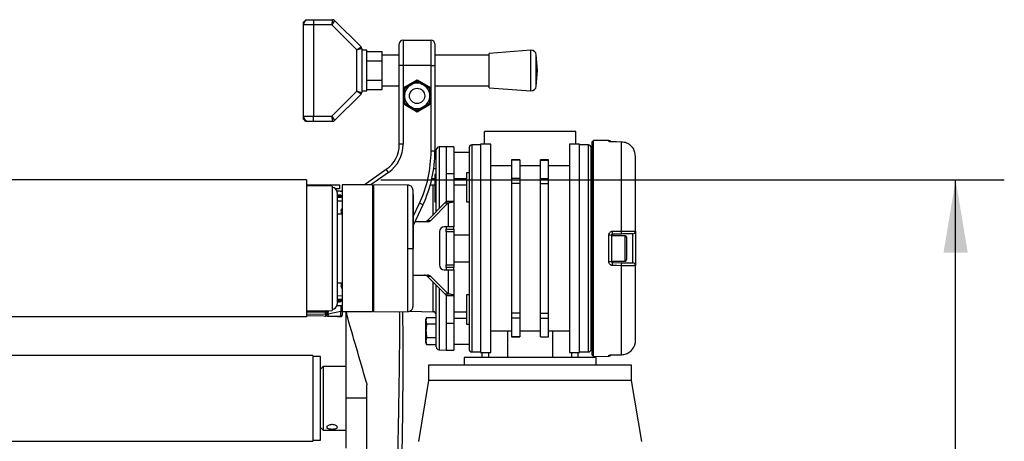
# Model space of a CAD drawing. Header units: millimetres. Extents: x 0 to 420, y 0 to 297.
# Tile 80 of 81: x 308 to 348, y 250 to 268. Entities that reach past the tile are written whole.
import ezdxf

# ---------------------------------------------------------------- set-up
doc = ezdxf.new("R2010")
doc.units = ezdxf.units.MM
doc.layers.add('QUOTE', color=174, linetype='Continuous')
doc.styles.add('SLDTEXTSTYLE3', font='TXT', dxfattribs={"width": 0.75})
doc.dimstyles.new('SLDDIMSTYLE0', dxfattribs={"dimtxt": 3, "dimasz": 3, "dimexe": 0, "dimexo": 0.0625, "dimgap": 0.75, "dimtad": 1, "dimlfac": 9.583032, "dimrnd": 1e-09, "dimzin": 12, "dimdsep": 46, "dimtxsty": 'SLDTEXTSTYLE3', "dimsah": 1, "dimcen": 0.09, "dimadec": 0, "dimazin": 3, "dimtfac": 1, "dimtdec": 3, "dimtofl": 0, "dimtmove": 0, "dimatfit": 3, "dimfxl": 0, "dimfrac": 2, "dimtolj": 1, "dimtzin": 12, "dimarcsym": 0})

# ---------------------------------------------------------------- blocks, each defined once
blk = doc.blocks.new('_D_2')
at = {"layer": 'QUOTE'}
for p, q in [((322.79, 261.146), (348.42, 261.146)), ((346.42, 166.28), (346.42, 261.146)), ((335.788, 166.28), (348.42, 166.28))]:
    blk.add_line(p, q, dxfattribs=at)
for points in [[(346.42, 261.146), (345.92, 258.146), (346.92, 258.146)], [(346.42, 166.28), (346.92, 169.28), (345.92, 169.28)]]:
    blk.add_solid(points, dxfattribs=at)
at = {"layer": 'QUOTE', "insert": (342.552, 208.725), "char_height": 3, "attachment_point": 1, "rotation": 90, "style": 'SLDTEXTSTYLE3'}
blk.add_mtext('909,1', dxfattribs=at)

msp = doc.modelspace()

# ---------------------------------------------------------------- linework, layer by layer
at = {"color": 7, "linetype": 'Continuous', "lineweight": 25}
for p, q in [((319.6117, 267.6155), (319.716, 267.7199)), ((319.6117, 267.5112), (319.6117, 267.6155)), ((320.0291, 267.5112), (319.6117, 267.5112)), ((319.6117, 263.7545), (319.6117, 267.5112)), ((319.716, 267.7199), (319.8204, 267.7199)), ((319.8204, 267.7199), (320.0291, 267.7199)), ((320.0291, 267.7199), (320.0291, 267.5112)), ((320.0291, 267.7199), (320.8207, 267.7199)), ((320.7774, 267.5112), (320.0291, 267.5112)), ((320.0291, 267.5112), (320.0291, 263.7545)), ((320.7774, 267.5112), (320.8207, 267.7199)), ((320.8944, 267.6893), (320.7774, 267.5112)), ((321.803, 266.4855), (320.7774, 267.5112)), ((320.8944, 267.6893), (321.9812, 266.6026)), ((323.5551, 265.8415), (323.5551, 266.7285)), ((323.7116, 266.885), (323.7116, 265.8415)), ((323.7116, 266.885), (324.8594, 266.885)), ((324.8594, 265.8415), (324.8594, 266.885)), ((325.016, 266.7285), (325.016, 265.8415)), ((321.803, 266.4855), (321.9812, 266.6026)), ((322.0117, 266.5288), (321.803, 266.4855)), ((321.803, 264.7801), (321.803, 266.4855)), ((322.0117, 266.5288), (322.0117, 264.7369)), ((322.2204, 266.4676), (322.0117, 266.4676)), ((322.2204, 265.6328), (322.2204, 266.4676)), ((322.2204, 266.416), (322.8465, 266.416)), ((322.8465, 266.0244), (322.8465, 266.416)), ((328.9617, 266.4676), (327.252, 266.3372)), ((327.252, 264.9285), (327.252, 266.3372)), ((328.9617, 264.798), (328.9617, 266.4676)), ((329.2347, 265.6328), (329.1856, 266.2754)), ((329.1856, 264.9902), (329.1856, 266.2754)), ((322.2204, 266.0244), (322.8465, 266.0244)), ((323.5551, 266.2589), (322.8465, 266.2589)), ((322.8465, 265.2412), (322.8465, 266.0244)), ((327.252, 266.2589), (325.016, 266.2589)), ((322.2204, 264.798), (322.2204, 265.6328)), ((323.5551, 262.6016), (323.5551, 265.8415)), ((323.7116, 265.8415), (323.5551, 265.8415)), ((323.7116, 265.8415), (323.7116, 264.9207)), ((324.8594, 265.8415), (323.7116, 265.8415)), ((324.8594, 264.9207), (324.8594, 265.8415)), ((324.8594, 265.8415), (325.016, 265.8415)), ((325.016, 265.8415), (325.016, 262.3211)), ((329.1856, 264.9902), (329.2347, 265.6328)), ((322.2204, 265.2412), (322.8465, 265.2412)), ((322.8465, 264.8496), (322.8465, 265.2412)), ((323.7116, 264.9207), (324.2855, 265.252)), ((324.2855, 265.1918), (323.7638, 264.8906)), ((324.0246, 265.0412), (324.2855, 265.1918)), ((324.2855, 265.252), (324.2855, 265.1918)), ((324.2855, 265.252), (324.8594, 264.9207)), ((324.8073, 264.8906), (324.2855, 265.1918)), ((320.7774, 263.7545), (321.803, 264.7801)), ((321.9812, 264.6631), (320.8944, 263.5764)), ((321.9812, 264.6631), (321.803, 264.7801)), ((321.803, 264.7801), (322.0117, 264.7369)), ((322.0117, 264.798), (322.2204, 264.798)), ((322.2204, 264.8496), (322.8465, 264.8496)), ((322.8465, 265.0067), (323.5551, 265.0067)), ((323.7116, 264.9207), (323.7116, 264.258)), ((323.7116, 264.9207), (323.7638, 264.8906)), ((323.7638, 264.8906), (324.0246, 265.0412)), ((323.7638, 264.5893), (323.7638, 264.8906)), ((323.7638, 264.8906), (323.7638, 264.2881)), ((324.8594, 264.9207), (324.8073, 264.8906)), ((324.8073, 264.8906), (324.8073, 264.5893)), ((324.8073, 264.2881), (324.8073, 264.8906)), ((324.8594, 264.258), (324.8594, 264.9207)), ((325.016, 265.0067), (327.252, 265.0067)), ((327.252, 264.9285), (328.9617, 264.798)), ((323.7638, 264.2881), (323.7116, 264.258)), ((323.7116, 264.258), (323.7116, 262.6016)), ((324.2855, 263.9266), (323.7116, 264.258)), ((323.7638, 264.2881), (323.7638, 264.5893)), ((323.7638, 264.2881), (324.2855, 263.9869)), ((324.2855, 263.9869), (324.8073, 264.2881)), ((324.8594, 264.258), (324.2855, 263.9266)), ((324.8073, 264.2881), (324.5464, 264.1375)), ((324.8073, 264.5893), (324.8073, 264.2881)), ((324.8073, 264.2881), (324.8594, 264.258)), ((324.8594, 262.3211), (324.8594, 264.258)), ((324.5464, 264.1375), (324.2855, 263.9869)), ((324.2855, 263.9869), (324.2855, 263.9266)), ((319.6117, 263.7545), (320.0291, 263.7545)), ((319.6117, 263.6502), (319.6117, 263.7545)), ((319.716, 263.5458), (319.6117, 263.6502)), ((319.8204, 263.5458), (319.716, 263.5458)), ((320.0291, 263.5458), (319.8204, 263.5458)), ((320.0291, 263.5458), (320.0291, 263.7545)), ((320.0291, 263.7545), (320.7774, 263.7545)), ((320.8207, 263.5458), (320.0291, 263.5458)), ((320.8207, 263.5458), (320.7774, 263.7545)), ((320.7774, 263.7545), (320.8944, 263.5764)), ((327.0513, 262.6067), (327.0513, 263.1284)), ((330.808, 263.1284), (327.0513, 263.1284)), ((330.808, 262.6067), (330.808, 263.1284)), ((331.5384, 262.711), (331.4862, 262.711)), ((331.4862, 253.9455), (331.4862, 262.711)), ((332.1654, 262.7573), (331.5384, 262.7627)), ((331.5384, 253.8938), (331.5384, 262.7627)), ((332.1654, 262.7237), (332.1654, 262.7573)), ((332.3192, 262.6995), (332.3196, 262.7008)), ((332.6918, 262.6957), (332.3198, 262.7)), ((332.6913, 259.0395), (332.6913, 262.6951)), ((323.7116, 262.6016), (323.5551, 262.6016)), ((325.016, 262.3211), (324.8594, 262.3211)), ((325.0155, 262.2476), (325.0687, 262.2476)), ((325.0687, 259.8385), (325.0687, 262.372)), ((325.4861, 262.5023), (325.1917, 262.4972)), ((325.1917, 262.4972), (325.1917, 259.9629)), ((325.7991, 262.5023), (325.4861, 262.5023)), ((325.4861, 262.5023), (325.4861, 261.4057)), ((325.4861, 262.5023), (325.4861, 261.4057)), ((325.7991, 262.5023), (325.7991, 261.4057)), ((326.4252, 262.2675), (325.7991, 262.2675)), ((326.8948, 262.5806), (326.5296, 262.5806)), ((326.5296, 262.5806), (326.5296, 258.3283)), ((327.3122, 262.6067), (326.8948, 262.6067)), ((326.8948, 262.6067), (326.8948, 254.0499)), ((327.3122, 254.0499), (327.3122, 262.6067)), ((330.9645, 262.6067), (330.5471, 262.6067)), ((330.5471, 262.6067), (330.5471, 254.0499)), ((330.9645, 254.0499), (330.9645, 262.6067)), ((331.3297, 262.5806), (330.9645, 262.5806)), ((331.3297, 258.3283), (331.3297, 262.5806)), ((331.4862, 262.2675), (331.4341, 262.2675)), ((325.0127, 262.1351), (325.0687, 262.1351)), ((328.5018, 261.9623), (328.1679, 261.9623)), ((328.1679, 261.9623), (328.1679, 261.9552)), ((328.5018, 261.9552), (328.1679, 261.9552)), ((328.1679, 261.9552), (328.1679, 261.1964)), ((328.5018, 261.9623), (328.5018, 261.9552)), ((328.5018, 261.9552), (328.5018, 261.1964)), ((329.6914, 261.9623), (329.3575, 261.9623)), ((329.3575, 261.9552), (329.3575, 261.9623)), ((329.3575, 261.9552), (329.6914, 261.9552)), ((329.3575, 261.1964), (329.3575, 261.9552)), ((329.6914, 261.9552), (329.6914, 261.9623)), ((329.6914, 261.1964), (329.6914, 261.9552)), ((333.2602, 259.0308), (333.2602, 262.1141)), ((322.1088, 260.937), (323.0211, 261.5758)), ((323.1109, 261.4476), (322.3817, 260.937)), ((323.1109, 261.4476), (323.0211, 261.5758)), ((324.9669, 261.6072), (325.0687, 261.6072)), ((326.4252, 261.437), (326.3209, 261.437)), ((326.3209, 261.437), (326.3209, 260.237)), ((328.1679, 261.7197), (327.3122, 261.7197)), ((329.3575, 261.7197), (328.5018, 261.7197)), ((330.5471, 261.7197), (329.6914, 261.7197)), ((331.4862, 261.437), (331.4341, 261.437)), ((319.7462, 261.1457), (298.876, 261.1457)), ((319.7462, 261.1457), (319.7462, 255.5108)), ((324.8923, 261.1918), (325.0165, 261.1918)), ((325.0687, 261.3579), (325.0165, 261.357)), ((325.0165, 261.357), (325.0165, 261.3476)), ((325.0165, 261.3476), (325.0687, 261.3483)), ((325.0165, 261.3476), (325.0165, 261.3151)), ((325.0165, 261.3151), (325.0687, 261.3158)), ((325.0165, 261.3151), (325.0165, 261.2801)), ((325.0165, 261.2801), (325.0687, 261.2798)), ((325.0165, 261.2801), (325.0165, 261.124)), ((325.0165, 261.124), (325.0687, 261.1237)), ((325.0165, 261.124), (325.0165, 261.1044)), ((325.0165, 261.1044), (325.0687, 261.1035)), ((325.4861, 261.4057), (325.7991, 261.4057)), ((325.4861, 261.4057), (325.4861, 260.2605)), ((325.7991, 261.4057), (325.7991, 260.2605)), ((325.7991, 261.2032), (326.3209, 261.2032)), ((328.5018, 261.1964), (328.1679, 261.1964)), ((328.1679, 261.1964), (328.1679, 260.9948)), ((328.5018, 261.1964), (328.5018, 260.9948)), ((329.3575, 261.1964), (329.6914, 261.1964)), ((329.3575, 260.9948), (329.3575, 261.1964)), ((329.6914, 260.9948), (329.6914, 261.1964)), ((319.7462, 260.937), (320.581, 260.937)), ((320.7898, 260.8849), (319.7462, 260.8943)), ((320.581, 260.937), (321.1028, 260.937)), ((320.581, 260.8868), (320.581, 260.937)), ((320.7898, 260.8849), (320.7898, 255.7717)), ((321.1028, 260.7805), (320.9278, 260.7805)), ((321.1028, 260.6762), (320.9918, 260.6762)), ((320.9985, 260.624), (320.9985, 258.3283)), ((321.1028, 260.937), (321.1028, 260.7805)), ((321.1294, 260.6748), (321.1541, 260.6752)), ((322.4594, 260.937), (321.2072, 260.937)), ((321.2072, 260.937), (321.2072, 255.7195)), ((322.4594, 260.937), (322.4594, 255.7195)), ((322.5115, 260.8858), (322.4594, 260.8849)), ((323.909, 260.9244), (322.5115, 260.9366)), ((322.5115, 255.7199), (322.5115, 260.9366)), ((324.9456, 260.9276), (324.8259, 260.9255)), ((324.9456, 259.7141), (324.9456, 260.9276)), ((325.0165, 260.9381), (325.0165, 260.9347)), ((325.0687, 260.9356), (325.0165, 260.9347)), ((325.0165, 260.9347), (325.0165, 260.9254)), ((325.0165, 260.9254), (325.0687, 260.926)), ((325.0165, 260.9254), (325.0165, 260.8296)), ((325.0165, 260.8296), (325.0687, 260.8302)), ((325.0165, 260.8296), (325.0165, 260.7775)), ((325.0165, 260.7775), (325.0687, 260.7767)), ((325.0165, 260.7775), (325.0165, 260.4853)), ((326.3209, 260.9306), (325.7991, 260.9306)), ((328.5018, 260.9948), (328.1679, 260.9948)), ((328.1679, 260.9948), (328.1679, 255.6617)), ((328.5018, 260.9948), (328.5018, 255.6617)), ((329.3575, 255.6617), (329.3575, 260.9948)), ((329.3575, 260.9948), (329.6914, 260.9948)), ((329.6914, 255.6617), (329.6914, 260.9948)), ((321.1028, 260.5196), (320.9985, 260.5196)), ((320.9985, 260.5163), (321.0697, 260.5182)), ((320.9985, 260.4642), (321.0701, 260.4661)), ((320.9985, 260.4262), (321.2064, 260.428)), ((321.2072, 260.2715), (320.9985, 260.2697)), ((321.1541, 260.4789), (321.1541, 260.5062)), ((325.0165, 260.4853), (325.0687, 260.4844)), ((325.0165, 260.4853), (325.0165, 260.4828)), ((325.0165, 260.4828), (325.0687, 260.4819)), ((325.0687, 260.3352), (325.0165, 260.3343)), ((325.0165, 260.3343), (325.0165, 260.3052)), ((325.0165, 260.3052), (325.0687, 260.3053)), ((325.0165, 260.3052), (325.0165, 260.2777)), ((325.0165, 260.2777), (325.0687, 260.2778)), ((325.0165, 260.2777), (325.0165, 260.2429)), ((325.0165, 260.2429), (325.0687, 260.242)), ((325.4861, 260.2605), (325.7991, 260.2605)), ((325.7991, 260.2605), (325.7991, 259.2152)), ((326.3209, 260.237), (326.4252, 260.237)), ((331.4341, 260.237), (331.4862, 260.237)), ((324.129, 259.6327), (324.3853, 260.1823)), ((324.5271, 260.1161), (324.129, 259.2623)), ((324.5271, 260.1161), (324.3853, 260.1823)), ((325.4258, 260.1996), (324.7129, 259.4788)), ((325.5581, 260.1996), (324.8452, 259.4788)), ((325.4258, 260.1996), (325.5581, 260.1996)), ((325.5581, 260.1996), (325.5581, 259.2152)), ((321.2072, 259.737), (320.9985, 259.737)), ((324.7174, 259.4239), (324.2044, 259.4239)), ((324.7129, 259.4788), (324.8452, 259.4788)), ((325.2116, 259.0065), (325.2116, 257.65)), ((325.5581, 259.2152), (325.4008, 259.2152)), ((325.4861, 259.2152), (325.4861, 259.1109)), ((325.4861, 259.1109), (325.7991, 259.1109)), ((325.4861, 259.0065), (325.4861, 259.1109)), ((325.7991, 259.0065), (325.4861, 259.0065)), ((325.4861, 259.0065), (325.4861, 257.65)), ((325.7991, 259.2152), (325.5581, 259.2152)), ((325.7991, 259.1109), (325.7991, 259.2152)), ((325.7991, 259.1109), (325.7991, 259.0065)), ((325.7991, 259.0065), (325.7991, 257.65)), ((333.2602, 259.0308), (333.2602, 257.6257)), ((326.4252, 258.8761), (325.7991, 258.8761)), ((331.4862, 258.8761), (331.4341, 258.8761)), ((332.1654, 257.784), (332.1654, 258.8725)), ((332.2689, 258.8597), (332.2689, 257.7968)), ((332.8324, 258.85), (332.2689, 258.85)), ((332.6922, 258.9184), (332.3201, 258.9119)), ((332.3201, 258.9119), (332.3201, 258.85)), ((332.8324, 257.8065), (332.8324, 258.85)), ((332.895, 258.7874), (332.895, 257.8691)), ((333.1577, 257.73), (333.1577, 258.9265)), ((320.9985, 258.3283), (320.9985, 256.0325)), ((324.1146, 258.3283), (324.129, 258.3283)), ((326.5296, 258.3283), (326.5296, 254.0759)), ((331.3297, 254.0759), (331.3297, 258.3283)), ((325.7991, 257.7804), (326.4252, 257.7804)), ((331.4341, 257.7804), (331.4862, 257.7804)), ((332.2689, 257.8065), (332.8324, 257.8065)), ((332.3201, 257.8065), (332.3201, 257.7446)), ((325.4008, 257.4413), (325.5581, 257.4413)), ((325.4861, 257.65), (325.7991, 257.65)), ((325.4861, 257.5456), (325.4861, 257.65)), ((325.4861, 257.5456), (325.4861, 257.4413)), ((325.7991, 257.5456), (325.4861, 257.5456)), ((325.5581, 257.4413), (325.5581, 256.4569)), ((325.5581, 257.4413), (325.7991, 257.4413)), ((325.7991, 257.65), (325.7991, 257.5456)), ((325.7991, 257.4413), (325.7991, 257.5456)), ((325.7991, 257.4413), (325.7991, 256.396)), ((332.3201, 257.7446), (332.6922, 257.7382)), ((332.6913, 253.9614), (332.6913, 257.617)), ((333.2602, 254.5424), (333.2602, 257.6257)), ((324.129, 257.2326), (324.7174, 257.2326)), ((324.8452, 257.1777), (324.7129, 257.1777)), ((324.7129, 257.1777), (325.4258, 256.4569)), ((324.8452, 257.1777), (325.5581, 256.4569)), ((320.9985, 256.9195), (321.2072, 256.9195)), ((324.9456, 255.7289), (324.9456, 256.9424)), ((325.0687, 254.2846), (325.0687, 256.818)), ((325.1917, 256.6936), (325.1917, 254.1593)), ((320.9985, 256.3869), (321.2072, 256.385)), ((321.2064, 256.2285), (320.9985, 256.2303)), ((321.0701, 256.1905), (320.9985, 256.1923)), ((321.1541, 256.1503), (321.1541, 256.1776)), ((325.4258, 256.4569), (325.5581, 256.4569)), ((325.4861, 256.396), (325.7991, 256.396)), ((325.4861, 256.396), (325.4861, 255.2508)), ((325.7991, 256.396), (325.7991, 255.2508)), ((326.4252, 256.4195), (326.3209, 256.4195)), ((326.3209, 256.4195), (326.3209, 255.2195)), ((331.4862, 256.4195), (331.4341, 256.4195)), ((319.7462, 255.7622), (320.7898, 255.7717)), ((319.7462, 255.7362), (320.528, 255.7499)), ((320.9913, 255.9783), (321.0012, 255.9804)), ((320.9918, 255.9804), (321.1028, 255.9804)), ((321.0697, 256.1383), (320.9985, 256.1402)), ((320.9985, 256.1369), (321.1028, 256.1369)), ((322.4594, 255.7717), (322.5115, 255.7707)), ((319.7462, 255.5108), (298.876, 255.5108)), ((320.528, 255.7084), (319.7462, 255.6948)), ((319.7462, 255.6359), (320.528, 255.6223)), ((321.1541, 255.5321), (319.7462, 255.5567)), ((320.528, 255.6223), (320.528, 255.7084)), ((320.581, 255.6977), (320.581, 255.6736)), ((320.581, 255.6736), (320.581, 255.6017)), ((321.1568, 255.7424), (320.6314, 255.6328)), ((320.6314, 255.6328), (320.6314, 255.6147)), ((321.1541, 255.5348), (321.1568, 255.5349)), ((321.1568, 255.5349), (321.1568, 255.7424)), ((322.4594, 255.7195), (321.2072, 255.7195)), ((321.2072, 255.7195), (321.2072, 255.5859)), ((321.2072, 255.5859), (321.2072, 255.5842)), ((321.3637, 255.7195), (321.3637, 252.1715)), ((321.3742, 255.7195), (321.3843, 255.6483)), ((322.5115, 255.7199), (323.909, 255.7321)), ((323.9809, 255.7458), (324.9456, 255.7289)), ((324.6785, 255.4933), (324.6513, 255.4185)), ((324.6784, 255.4927), (324.6513, 255.3617)), ((324.6513, 255.3617), (324.6513, 255.4185)), ((324.6513, 255.3617), (324.6784, 255.2307)), ((324.6513, 254.9528), (324.6513, 255.3617)), ((324.6784, 255.4927), (325.0687, 255.4927)), ((325.7991, 255.7259), (326.3209, 255.7259)), ((326.3209, 255.4534), (325.7991, 255.4534)), ((328.5018, 255.6617), (328.1679, 255.6617)), ((328.1679, 255.6617), (328.1679, 255.4602)), ((328.5018, 255.4602), (328.1679, 255.4602)), ((328.1679, 255.4602), (328.1679, 254.7013)), ((328.5018, 255.6617), (328.5018, 255.4602)), ((328.5018, 255.4602), (328.5018, 254.7013)), ((329.3575, 255.6617), (329.6914, 255.6617)), ((329.3575, 255.4602), (329.3575, 255.6617)), ((329.3575, 255.4602), (329.6914, 255.4602)), ((329.3575, 254.7013), (329.3575, 255.4602)), ((329.6914, 255.4602), (329.6914, 255.6617)), ((329.6914, 254.7013), (329.6914, 255.4602)), ((324.6513, 254.528), (324.6513, 254.9528)), ((324.6784, 255.2307), (325.0687, 255.2307)), ((325.4861, 255.2508), (325.4861, 254.1542)), ((325.4861, 255.2508), (325.7991, 255.2508)), ((325.4861, 255.2508), (325.4861, 254.1542)), ((325.7991, 255.2508), (325.7991, 254.1542)), ((326.3209, 255.2195), (326.4252, 255.2195)), ((331.4341, 255.2195), (331.4862, 255.2195)), ((324.6784, 254.6749), (324.6513, 254.528)), ((324.6784, 254.6749), (325.0687, 254.6749)), ((327.3122, 254.9368), (328.1679, 254.9368)), ((327.9963, 254.9368), (327.9963, 253.8412)), ((328.5018, 254.7013), (328.1679, 254.7013)), ((328.1679, 254.7013), (328.1679, 254.6942)), ((328.1679, 254.6942), (328.5018, 254.6942)), ((328.5018, 254.9368), (329.3575, 254.9368)), ((328.5018, 254.7013), (328.5018, 254.6942)), ((329.3575, 254.7013), (329.6914, 254.7013)), ((329.3575, 254.6942), (329.3575, 254.7013)), ((329.3575, 254.6942), (329.6914, 254.6942)), ((329.6914, 254.9368), (330.5471, 254.9368)), ((329.6914, 254.6942), (329.6914, 254.7013)), ((329.863, 253.8412), (329.863, 254.9368)), ((324.6513, 254.528), (324.6784, 254.381)), ((324.6513, 254.4552), (324.6513, 254.528)), ((324.6513, 254.4552), (324.6785, 254.3804)), ((324.6784, 254.381), (324.6763, 254.3908)), ((324.6784, 254.381), (325.0687, 254.381)), ((325.1917, 254.1593), (325.4861, 254.1542)), ((325.4861, 254.1542), (325.7991, 254.1542)), ((325.7991, 254.389), (326.4252, 254.389)), ((331.4341, 254.389), (331.4862, 254.389)), ((320.0071, 253.9299), (298.6151, 253.9299)), ((320.0071, 253.9299), (320.0071, 250.4132)), ((320.3202, 253.8933), (320.0071, 253.8933)), ((320.3202, 251.512), (320.3202, 253.8933)), ((326.2165, 253.8412), (326.2165, 253.5281)), ((331.6428, 253.8412), (326.2165, 253.8412)), ((326.5296, 254.0759), (326.8948, 254.0759)), ((326.8948, 254.0499), (327.3122, 254.0499)), ((326.947, 254.0499), (326.947, 253.8412)), ((327.2341, 253.8412), (327.2341, 254.0499)), ((330.5471, 254.0499), (330.9645, 254.0499)), ((330.6252, 254.0499), (330.6252, 253.8412)), ((330.9123, 253.8412), (330.9123, 254.0499)), ((330.9645, 254.0759), (331.3297, 254.0759)), ((331.4862, 253.9455), (331.5384, 253.9455)), ((331.5384, 253.8938), (332.1654, 253.8993)), ((331.6428, 253.5281), (331.6428, 253.8412)), ((332.1654, 253.8993), (332.1654, 253.9328)), ((332.3196, 253.9557), (332.3192, 253.957)), ((332.3198, 253.9565), (332.6914, 253.9608)), ((332.6916, 253.9608), (332.6918, 253.9608)), ((320.4245, 253.4759), (320.3202, 253.3716)), ((321.3637, 253.4759), (320.4245, 253.4759)), ((320.4245, 253.4759), (320.4245, 250.8672)), ((324.7556, 253.5281), (324.7556, 252.902)), ((333.1037, 253.5281), (324.7556, 253.5281)), ((333.1037, 252.902), (333.1037, 253.5281)), ((322.2054, 252.817), (322.2178, 252.7298)), ((324.7556, 252.902), (324.3382, 250.3976)), ((333.1037, 252.902), (324.7556, 252.902)), ((333.5211, 250.3976), (333.1037, 252.902)), ((321.3637, 252.1715), (321.3637, 250.1263)), ((322.2178, 252.1715), (321.3637, 252.1715)), ((320.3202, 250.4497), (320.3202, 251.512)), ((320.3202, 250.9715), (320.4245, 250.8672)), ((320.4245, 250.8672), (321.3637, 250.8672)), ((298.6151, 250.4132), (320.0071, 250.4132)), ((320.0071, 250.4497), (320.3202, 250.4497))]:
    msp.add_line(p, q, dxfattribs=at)
at = {"color": 7, "linetype": 'Continuous', "lineweight": 25, "flags": 128}
for points in [[(332.6913, 262.6951), (332.4826, 262.6976), (332.3192, 262.6995)], [(332.3196, 262.7008), (332.3196, 262.7007), (332.3198, 262.7)], [(332.6913, 262.6951), (332.6917, 262.6963), (332.6918, 262.6957)], [(332.3192, 259.0328), (332.5279, 259.0365), (332.6913, 259.0395)], [(323.9089, 258.3282), (323.9467, 258.3282), (323.9831, 258.3282), (324.017, 258.3282), (324.0473, 258.3282), (324.073, 258.3282), (324.0932, 258.3282), (324.1072, 258.3283), (324.1146, 258.3283)], [(332.6913, 257.617), (332.4826, 257.6208), (332.3192, 257.6237)], [(332.3192, 253.957), (332.5279, 253.9595), (332.6913, 253.9614)], [(332.3198, 253.9565), (332.3196, 253.9559), (332.3196, 253.9557)], [(332.6918, 253.9608), (332.6917, 253.9602), (332.6913, 253.9614)]]:
    msp.add_lwpolyline(points, dxfattribs=at)
at = {"color": 7, "linetype": 'Continuous', "lineweight": 25}
msp.add_circle((324.2855, 264.5893), 0.3131, dxfattribs=at)
for centre, radius, start, end in [((319.8204, 267.5112), 0.2087, 90, 180), ((320.8207, 267.6155), 0.1044, 45, 90), ((323.7116, 266.7285), 0.1565, 90, 180), ((324.8594, 266.7285), 0.1565, 0, 90), ((321.9074, 266.5288), 0.1044, 0, 45), ((328.9776, 266.2595), 0.2087, 4.36291, 94.36291), ((324.2855, 264.5893), 0.5218, 60, 120), ((321.9074, 264.7369), 0.1044, 315, 0), ((324.2855, 264.5893), 0.5218, 120, 180), ((324.2855, 264.5893), 0.5218, 0, 60), ((328.9776, 265.0061), 0.2087, 265.63709, 355.63709), ((324.2855, 264.5893), 0.5218, 180, 240), ((324.2855, 264.5893), 0.5218, 300, 0), ((324.2855, 264.5893), 0.5218, 240, 300), ((319.8204, 263.7545), 0.2087, 180, 270), ((320.8207, 263.6502), 0.1044, 270, 315), ((332.1645, 262.6529), 0.1044, 30.22846, 89.5), ((332.1646, 262.6187), 0.105, 62.08699, 89.516), ((322.3028, 262.6016), 1.2522, 305, 0), ((322.3028, 262.6016), 1.4087, 305, 0), ((319.7984, 262.3211), 5.061, 335, 0), ((319.7984, 262.3211), 5.2176, 335, 0), ((325.1939, 262.372), 0.1252, 91, 180), ((326.5296, 262.4762), 0.1044, 90, 180), ((331.3297, 262.4762), 0.1044, 0, 90), ((320.7898, 260.624), 0.2087, 0, 90), ((321.1028, 260.4153), 0.2609, 66.42182, 90), ((321.1849, 260.671), 0.0311, 172.281, 179.85334), ((321.155, 260.6231), 0.0522, 46.30715, 91), ((324.9434, 261.0528), 0.1252, 271, 306.38933), ((321.1095, 260.4336), 0.051, 140.48422, 187.79032), ((320.3224, 260.4856), 0.748, 358.50193, 2.49814), ((321.0724, 260.4139), 0.1044, 38.50557, 91.5), ((321.0715, 260.4139), 0.0522, 14.83843, 91.5), ((321.1028, 260.4153), 0.1044, 0, 90), ((320.3823, 261.4275), 1.2229, 306.65226, 309.13059), ((321.2854, 259.8622), 0.1304, 126.8699, 233.1301), ((324.5836, 259.6038), 0.1799, 270.48237, 315.96406), ((324.7159, 259.6038), 0.1799, 270.48237, 315.96406), ((325.411, 259.0159), 0.1996, 92.95214, 182.67534), ((329.6001, 258.9519), 2.7204, 359.15764, 1.70511), ((329.9746, 258.9585), 2.7179, 359.15407, 1.70746), ((333.1559, 259.0308), 0.1044, 271, 0), ((332.1908, 258.6531), 0.2209, 69.28813, 96.57875), ((332.8324, 258.7874), 0.0626, 360, 90), ((332.1908, 258.0035), 0.2209, 263.42125, 290.71187), ((332.8324, 257.8691), 0.0626, 270, 0), ((325.411, 257.6407), 0.1996, 177.32466, 267.04786), ((329.6001, 257.7047), 2.7204, 358.29489, 0.84236), ((329.9746, 257.698), 2.7179, 358.29254, 0.84593), ((333.1559, 257.6257), 0.1044, 0, 89), ((324.5836, 257.0527), 0.1799, 44.03594, 89.51763), ((324.7159, 257.0527), 0.1799, 44.03594, 89.51763), ((321.2854, 256.7943), 0.1304, 126.8699, 233.1301), ((321.1095, 256.2229), 0.051, 172.20968, 219.51578), ((320.3224, 256.1709), 0.748, 357.50186, 1.49807), ((321.0724, 256.2426), 0.1044, 268.5, 321.49443), ((321.0715, 256.2426), 0.0522, 268.5, 345.16157), ((321.1028, 256.2412), 0.1044, 270, 0), ((320.3823, 255.2291), 1.2229, 50.86941, 53.34774), ((320.5744, 255.7291), 0.0508, 155.95366, 204.04634), ((320.3334, 255.7633), 0.195, 356.05484, 1.76414), ((320.5289, 255.6977), 0.0522, 25.92934, 91), ((320.3268, 255.8333), 0.2335, 338.48101, 344.14901), ((320.7898, 256.0325), 0.2087, 270, 0), ((321.1028, 256.2412), 0.2609, 270, 293.57818), ((321.1682, 255.8023), 0.061, 259.20107, 309.64664), ((320.5293, 255.674), 0.0518, 268.57528, 359.54787), ((320.5289, 255.6977), 0.0522, 0, 25.92934), ((320.62, 255.6296), 0.0785, 81.08252, 119.76189), ((320.62, 255.5728), 0.061, 79.20107, 129.64664), ((320.62, 255.5548), 0.061, 79.20107, 129.64664), ((321.155, 255.5842), 0.0522, 269, 0), ((324.9434, 255.6037), 0.1252, 0, 89), ((325.1939, 254.2846), 0.1252, 180, 269), ((326.5296, 254.1803), 0.1044, 180, 270), ((331.3297, 254.1803), 0.1044, 270, 0), ((332.1645, 254.0036), 0.1044, 270.5, 329.65626), ((332.1646, 254.0378), 0.105, 270.48393, 298.01759)]:
    msp.add_arc(centre, radius, start, end, dxfattribs=at)
for centre, major_axis, ratio, start_param, end_param in [((321.155, 256.0087), (-0.0107, 1.0638), 0.0008219, 1.592559, 1.8237625), ((320.5289, 260.7613), (0.0009, 5.2183), 0.0000153, 2.9670861, 3.0965673), ((356.9923, 260.1249), (128.0861, -0.9408), 0.0394615, 4.4246326, 4.4290948), ((320.6332, 255.8998), (0.0107, 1.0682), 0.0008151, 4.4597644, 4.5310205), ((321.155, 260.7504), (0.0009, 5.2183), 0.0000153, 3.1090724, 3.1415924)]:
    msp.add_ellipse(centre, major_axis=major_axis, ratio=ratio, start_param=start_param, end_param=end_param, dxfattribs=at)
for points, knots in [([(324.2855, 265.1918), (324.2889, 265.1898), (324.3749, 265.1402), (324.4624, 265.0897), (324.5464, 265.0412)], [0, 0, 0, 0, 0.0396626, 1, 1, 1, 1]), ([(324.5464, 265.0412), (324.6137, 265.0023), (324.7012, 264.9518), (324.7874, 264.902), (324.8073, 264.8906)], [0, 0, 0, 0, 0.7691443, 1, 1, 1, 1]), ([(324.0246, 264.1375), (323.9406, 264.186), (323.8532, 264.2365), (323.7672, 264.2861), (323.7638, 264.2881)], [0, 0, 0, 0, 0.9603374, 1, 1, 1, 1]), ([(324.2855, 263.9869), (324.2656, 263.9983), (324.1795, 264.0481), (324.092, 264.0986), (324.0246, 264.1375)], [0, 0, 0, 0, 0.2308557, 1, 1, 1, 1]), ([(332.3192, 262.6995), (332.3018, 262.7), (332.2668, 262.701), (332.2207, 262.7058), (332.186, 262.7122), (332.1679, 262.7185), (332.1661, 262.7222), (332.1654, 262.7237)], [0, 0, 0, 0, 0.211904, 0.4248641, 0.6410447, 0.8611821, 1, 1, 1, 1]), ([(332.2907, 262.7019), (332.2834, 262.7022), (332.2624, 262.703), (332.2357, 262.7061), (332.217, 262.7091), (332.2098, 262.7111), (332.2104, 262.7109), (332.2106, 262.7108)], [0, 0, 0, 0, 0.1769385, 0.5046387, 0.7707962, 0.9479323, 1, 1, 1, 1]), ([(332.3195, 262.7009), (332.3175, 262.7009), (332.3076, 262.7009), (332.2982, 262.7015), (332.2907, 262.7019)], [0, 0, 0, 0, 0.205893, 1, 1, 1, 1]), ([(333.2602, 262.1141), (333.2537, 262.1802), (333.2407, 262.3124), (333.1391, 262.4883), (332.99, 262.6195), (332.8308, 262.6853), (332.7287, 262.6925), (332.6913, 262.6951)], [0, 0, 0, 0, 0.2198289, 0.439994, 0.6588493, 0.8749667, 1, 1, 1, 1]), ([(326.4252, 262.4762), (326.4252, 262.4694), (326.4252, 262.4557), (326.4252, 262.3455), (326.4252, 262.1718), (326.4252, 261.9302), (326.4252, 261.6308), (326.4252, 261.3844), (326.4252, 261.2613)], [0, 0, 0, 0, 0.1666145, 0.3334013, 0.5000001, 0.6666146, 0.8333895, 1, 1, 1, 1]), ([(331.4341, 261.2613), (331.4341, 261.3754), (331.4341, 261.6083), (331.4341, 261.9013), (331.4341, 262.127), (331.4341, 262.2883), (331.4341, 262.3951), (331.4341, 262.4634), (331.4341, 262.4719), (331.4341, 262.4762)], [0, 0, 0, 0, 0.15403719, 0.31424557, 0.47990305, 0.60755079, 0.73721404, 0.86825665, 1, 1, 1, 1]), ([(325.0165, 261.0857), (325.0165, 261.0783), (325.0165, 261.0537), (325.0165, 260.9987), (325.0165, 260.9601)], [0, 0, 0, 0, 0.2987518, 1, 1, 1, 1]), ([(326.4252, 261.2613), (326.4252, 261.1285), (326.4252, 260.8629), (326.4252, 260.4076), (326.4252, 259.9203), (326.4252, 259.4049), (326.4252, 258.8712), (326.4252, 258.3282), (326.4252, 257.7853), (326.4252, 257.2516), (326.4252, 256.7362), (326.4252, 256.2489), (326.4252, 255.7936), (326.4252, 255.528), (326.4252, 255.3952)], [0, 0, 0, 0, 0.0833092, 0.1667006, 0.25, 0.3333071, 0.4167005, 0.5, 0.5833073, 0.6667007, 0.75, 0.8333073, 0.9166947, 1, 1, 1, 1]), ([(331.4341, 255.3952), (331.4341, 255.5176), (331.4341, 255.7674), (331.4341, 256.2006), (331.4341, 256.6392), (331.4341, 257.07), (331.4341, 257.4783), (331.4341, 257.8999), (331.4341, 258.3283), (331.4341, 258.7566), (331.4341, 259.1782), (331.4341, 259.5865), (331.4341, 260.0173), (331.4341, 260.456), (331.4341, 260.8891), (331.4341, 261.1389), (331.4341, 261.2613)], [0, 0, 0, 0, 0.0770186, 0.1571228, 0.2399515, 0.3037754, 0.368607, 0.4341283, 0.5, 0.5658717, 0.631393, 0.6962246, 0.7600485, 0.8428847, 0.9229886, 1, 1, 1, 1]), ([(323.9089, 258.3282), (323.9089, 258.4721), (323.909, 258.764), (323.909, 259.1877), (323.9089, 259.5907), (323.909, 259.9544), (323.909, 260.2751), (323.9088, 260.5377), (323.909, 260.7407), (323.909, 260.8657), (323.9089, 260.9237), (323.909, 260.9184), (323.909, 260.9167)], [0, 0, 0, 0, 0.1058464, 0.2147623, 0.3206097, 0.4295267, 0.5353744, 0.6442917, 0.7501405, 0.8590591, 0.9551732, 1, 1, 1, 1]), ([(324.1152, 260.7307), (324.1151, 260.7325), (324.1145, 260.741), (324.1096, 260.7725), (324.0899, 260.8253), (324.0405, 260.8817), (323.9762, 260.9183), (323.9304, 260.921), (323.9097, 260.9222)], [0, 0, 0, 0, 0.0184774, 0.0858214, 0.3054651, 0.5583136, 0.8002105, 1, 1, 1, 1]), ([(324.129, 260.5567), (324.1272, 260.5873), (324.1236, 260.6485), (324.1175, 260.7096), (324.1144, 260.7401)], [0, 0, 0, 0, 0.49937363, 1, 1, 1, 1]), ([(324.1147, 260.7307), (324.1147, 260.7323), (324.1146, 260.7373), (324.1147, 260.6843), (324.1147, 260.5675), (324.1146, 260.3811), (324.1147, 260.1361), (324.1147, 259.8407), (324.1146, 259.5014), (324.1147, 259.1296), (324.1146, 258.7346), (324.1146, 258.4637), (324.1146, 258.3283)], [0, 0, 0, 0, 0.045197, 0.1422907, 0.249512, 0.3567322, 0.4639513, 0.5711719, 0.6783794, 0.785588, 0.8927954, 1, 1, 1, 1]), ([(321.1541, 260.4789), (321.1575, 260.4688), (321.1631, 260.4521), (321.1639, 260.4346), (321.1642, 260.4276)], [0, 0, 0, 0, 0.6042441, 1, 1, 1, 1]), ([(324.129, 260.5447), (324.129, 260.5467), (324.129, 260.5524), (324.129, 260.4575), (324.129, 260.2672), (324.129, 259.9922), (324.129, 259.6434), (324.129, 259.2386), (324.129, 258.7938), (324.129, 258.4833), (324.129, 258.3283)], [0, 0, 0, 0, 0.07182898, 0.20468157, 0.3367394, 0.46949014, 0.60201668, 0.73437542, 0.8673414, 1, 1, 1, 1]), ([(325.0165, 260.467), (325.0165, 260.4257), (325.0165, 260.3674), (325.0165, 260.351), (325.0165, 260.3463)], [0, 0, 0, 0, 0.70932866, 1, 1, 1, 1]), ([(332.1654, 258.8725), (332.1672, 258.8907), (332.1707, 258.9269), (332.198, 258.9752), (332.2382, 259.0115), (332.2814, 259.0299), (332.3092, 259.032), (332.3192, 259.0328)], [0, 0, 0, 0, 0.2219122, 0.4427502, 0.6617521, 0.8773894, 1, 1, 1, 1]), ([(332.6913, 259.0395), (332.7552, 259.0402), (332.883, 259.0417), (333.0527, 259.0416), (333.1813, 259.0394), (333.2503, 259.0356), (333.2574, 259.0322), (333.2602, 259.0308)], [0, 0, 0, 0, 0.2128736, 0.4254625, 0.6392063, 0.8554982, 1, 1, 1, 1]), ([(332.3201, 258.9119), (332.3168, 258.9116), (332.3075, 258.9109), (332.293, 258.9048), (332.2797, 258.893), (332.2706, 258.8774), (332.2695, 258.8656), (332.2689, 258.8597)], [0, 0, 0, 0, 0.11947659, 0.33202034, 0.55185939, 0.77576469, 1, 1, 1, 1]), ([(333.1577, 258.9265), (333.1554, 258.9264), (333.1495, 258.9263), (333.0932, 258.9254), (332.988, 258.9235), (332.8491, 258.9211), (332.7445, 258.9193), (332.6922, 258.9184)], [0, 0, 0, 0, 0.1448814, 0.3615524, 0.5753397, 0.7876427, 1, 1, 1, 1]), ([(323.909, 255.7394), (323.909, 255.7378), (323.9089, 255.7323), (323.909, 255.7892), (323.909, 255.9142), (323.9088, 256.1144), (323.909, 256.3785), (323.909, 256.6956), (323.9089, 257.0621), (323.909, 257.461), (323.909, 257.8882), (323.9089, 258.1801), (323.9089, 258.3282)], [0, 0, 0, 0, 0.0425476, 0.1409428, 0.2467955, 0.3557179, 0.4615695, 0.5704907, 0.6763419, 0.7852629, 0.8910974, 1, 1, 1, 1]), ([(324.1146, 258.3283), (324.1146, 258.1928), (324.1146, 257.9219), (324.1147, 257.5269), (324.1146, 257.1551), (324.1147, 256.8159), (324.1147, 256.5204), (324.1146, 256.2754), (324.1147, 256.0889), (324.1147, 255.9723), (324.1146, 255.9194), (324.1147, 255.9243), (324.1147, 255.9258)], [0, 0, 0, 0, 0.1074097, 0.2148222, 0.322236, 0.4296485, 0.5370744, 0.6444986, 0.7519239, 0.8593504, 0.9566299, 1, 1, 1, 1]), ([(324.129, 256.1118), (324.129, 256.1098), (324.129, 256.1042), (324.129, 256.199), (324.129, 256.3893), (324.129, 256.6643), (324.129, 257.0131), (324.129, 257.4179), (324.129, 257.8627), (324.129, 258.1732), (324.129, 258.3283)], [0, 0, 0, 0, 0.0718083, 0.2046638, 0.3367246, 0.4694783, 0.6020078, 0.7343695, 0.8673384, 1, 1, 1, 1]), ([(332.3192, 257.6237), (332.3018, 257.6258), (332.2668, 257.6299), (332.2207, 257.658), (332.186, 257.6988), (332.1679, 257.7434), (332.1661, 257.7727), (332.1654, 257.784)], [0, 0, 0, 0, 0.211904, 0.4248641, 0.6410447, 0.8611821, 1, 1, 1, 1]), ([(332.2689, 257.7968), (332.2691, 257.7931), (332.2697, 257.7836), (332.2757, 257.7691), (332.2872, 257.7559), (332.3025, 257.7467), (332.3143, 257.7453), (332.3201, 257.7446)], [0, 0, 0, 0, 0.1400162, 0.3632789, 0.5814764, 0.7930201, 1, 1, 1, 1]), ([(333.2602, 257.6257), (333.2537, 257.6237), (333.2407, 257.6196), (333.1391, 257.616), (332.99, 257.6146), (332.8308, 257.6152), (332.7287, 257.6166), (332.6913, 257.617)], [0, 0, 0, 0, 0.2198289, 0.439994, 0.6588493, 0.8749667, 1, 1, 1, 1]), ([(332.6922, 257.7382), (332.7228, 257.7376), (332.8064, 257.7362), (332.9367, 257.7339), (333.0587, 257.7318), (333.1417, 257.7303), (333.1524, 257.7301), (333.1577, 257.73)], [0, 0, 0, 0, 0.1247127, 0.3404265, 0.5591887, 0.7796235, 1, 1, 1, 1]), ([(321.1642, 256.2289), (321.1639, 256.2219), (321.1631, 256.2044), (321.1574, 256.1877), (321.1541, 256.1776)], [0, 0, 0, 0, 0.3974444, 1, 1, 1, 1]), ([(320.5706, 255.7697), (320.57, 255.7688), (320.5665, 255.7632), (320.5621, 255.7543), (320.5586, 255.7448), (320.5586, 255.741), (320.5594, 255.74), (320.5596, 255.7398), (320.5597, 255.7398)], [0, 0, 0, 0, 0.0561901, 0.345923, 0.6359671, 0.9311588, 0.9870624, 1, 1, 1, 1]), ([(320.609, 255.77), (320.6092, 255.7698), (320.6182, 255.7624), (320.6285, 255.7402), (320.6309, 255.7181), (320.6322, 255.7071)], [0, 0, 0, 0, 0.01285532, 0.50762681, 1, 1, 1, 1]), ([(323.91, 255.7336), (323.934, 255.7357), (323.9788, 255.7398), (324.0333, 255.7717), (324.0708, 255.8085), (324.0942, 255.8456), (324.1071, 255.8787), (324.1133, 255.905), (324.1147, 255.9199), (324.1153, 255.9258)], [0, 0, 0, 0, 0.2316109, 0.431758, 0.5981677, 0.7386349, 0.8537726, 0.9421464, 1, 1, 1, 1]), ([(324.1144, 255.9164), (324.1175, 255.9469), (324.1236, 256.008), (324.1272, 256.0692), (324.129, 256.0998)], [0, 0, 0, 0, 0.5005685, 1, 1, 1, 1]), ([(320.5758, 255.7205), (320.575, 255.7215), (320.5735, 255.7234), (320.5681, 255.7205), (320.5574, 255.7153), (320.5502, 255.7125), (320.5424, 255.7104), (320.536, 255.7093), (320.5314, 255.7088), (320.529, 255.7086), (320.5281, 255.7085), (320.528, 255.7084)], [0, 0, 0, 0, 0.323343, 0.6499724, 0.7362313, 0.8229725, 0.8880053, 0.9381719, 0.9726728, 0.9963383, 1, 1, 1, 1]), ([(320.528, 255.5483), (320.5315, 255.5484), (320.5409, 255.5488), (320.556, 255.5548), (320.5699, 255.5669), (320.5793, 255.5834), (320.5805, 255.5956), (320.581, 255.6017)], [0, 0, 0, 0, 0.1198481, 0.3183141, 0.5328656, 0.7630213, 1, 1, 1, 1]), ([(320.6057, 255.5452), (320.5969, 255.5454), (320.576, 255.5459), (320.5497, 255.547), (320.5343, 255.5479), (320.5281, 255.5483), (320.528, 255.5483)], [0, 0, 0, 0, 0.291984, 0.6959149, 0.9948299, 1, 1, 1, 1]), ([(320.6314, 255.6147), (320.6303, 255.6023), (320.6281, 255.577), (320.6133, 255.556), (320.6057, 255.5452)], [0, 0, 0, 0, 0.4885692, 1, 1, 1, 1]), ([(321.1568, 255.5349), (321.1619, 255.5355), (321.172, 255.5367), (321.1853, 255.5435), (321.1965, 255.5537), (321.2049, 255.568), (321.2071, 255.5794), (321.2072, 255.5857), (321.2072, 255.5859)], [0, 0, 0, 0, 0.1679428, 0.3353029, 0.5164487, 0.7333953, 0.9947379, 1, 1, 1, 1]), ([(322.2054, 252.817), (322.0677, 253.2919), (321.792, 254.2426), (321.5203, 255.1795), (321.3843, 255.6483)], [0, 0, 0, 0, 0.4995966, 1, 1, 1, 1]), ([(323.5545, 255.729), (323.5564, 255.6228), (323.5664, 255.0797), (323.5544, 254.0989), (323.5397, 252.7725), (323.5176, 251.4332), (323.49, 250.083), (323.4622, 249.1796), (323.4483, 248.728)], [0, 0, 0, 0, 0.0464128, 0.2373047, 0.4282562, 0.6190326, 0.8095741, 1, 1, 1, 1]), ([(323.6387, 248.721), (323.648, 249.0272), (323.667, 249.6529), (323.6858, 250.604), (323.6993, 251.5636), (323.7064, 252.3971), (323.71, 253.1069), (323.7114, 253.6735), (323.7118, 254.2364), (323.7106, 254.8183), (323.7056, 255.297), (323.6997, 255.6107), (323.6974, 255.7044), (323.6968, 255.7303)], [0, 0, 0, 0, 0.1287783, 0.2631936, 0.400942, 0.5351169, 0.6186357, 0.7056623, 0.7795325, 0.8627463, 0.959024, 0.9886844, 1, 1, 1, 1]), ([(326.4252, 255.3952), (326.4252, 255.2721), (326.4252, 255.0257), (326.4252, 254.7264), (326.4252, 254.4847), (326.4252, 254.311), (326.4252, 254.2008), (326.4252, 254.1871), (326.4252, 254.1803)], [0, 0, 0, 0, 0.16661842, 0.33340123, 0.49999998, 0.66661448, 0.83340125, 1, 1, 1, 1]), ([(331.4341, 254.1803), (331.4341, 254.1846), (331.4341, 254.1931), (331.4341, 254.2614), (331.4341, 254.3682), (331.4341, 254.5295), (331.4341, 254.7553), (331.4341, 255.0482), (331.4341, 255.2811), (331.4341, 255.3952)], [0, 0, 0, 0, 0.13174335, 0.26278596, 0.39244922, 0.52009696, 0.6857693, 0.84597725, 1, 1, 1, 1]), ([(324.6784, 255.2307), (324.6775, 255.2258), (324.6609, 255.1342), (324.656, 255.041), (324.6513, 254.9528)], [0, 0, 0, 0, 0.0529743, 1, 1, 1, 1]), ([(324.6513, 254.9528), (324.6546, 254.8788), (324.6588, 254.7856), (324.675, 254.6938), (324.6784, 254.6749)], [0, 0, 0, 0, 0.7938143, 1, 1, 1, 1]), ([(332.6913, 253.9614), (332.7552, 253.9684), (332.883, 253.9824), (333.0527, 254.0823), (333.1813, 254.2284), (333.2503, 254.391), (333.2574, 254.4991), (333.2602, 254.5424)], [0, 0, 0, 0, 0.2128736, 0.4254625, 0.6392063, 0.8554982, 1, 1, 1, 1]), ([(332.1654, 253.9328), (332.1672, 253.9352), (332.1707, 253.9398), (332.198, 253.947), (332.2382, 253.9529), (332.2814, 253.9562), (332.3092, 253.9568), (332.3192, 253.957)], [0, 0, 0, 0, 0.2219122, 0.4427502, 0.6617521, 0.8773894, 1, 1, 1, 1]), ([(332.2101, 253.9456), (332.2103, 253.9456), (332.2108, 253.9458), (332.2186, 253.9476), (332.2358, 253.9504), (332.2594, 253.9532), (332.2784, 253.954), (332.2855, 253.9543)], [0, 0, 0, 0, 0.101693, 0.2710065, 0.5153563, 0.819573, 1, 1, 1, 1]), ([(332.2855, 253.9543), (332.2923, 253.9548), (332.3033, 253.9556), (332.3151, 253.9555), (332.3195, 253.9554)], [0, 0, 0, 0, 0.6215832, 1, 1, 1, 1]), ([(322.2178, 249.0013), (322.2178, 249.3125), (322.2178, 249.9355), (322.2178, 250.8694), (322.2178, 251.8024), (322.2178, 252.4204), (322.2178, 252.7298)], [0, 0, 0, 0, 0.2486567, 0.4978798, 0.7487052, 1, 1, 1, 1]), ([(320.5706, 250.9825), (320.573, 250.9929), (320.5778, 251.0138), (320.615, 251.0458), (320.67, 251.0723), (320.7392, 251.0886), (320.8139, 251.0911), (320.8854, 251.0796), (320.9463, 251.0565), (320.9901, 251.0259), (321.0115, 250.9931), (321.0078, 250.963), (320.9801, 250.9388), (320.9313, 250.9217), (320.8663, 250.9116), (320.7926, 250.9083), (320.7191, 250.9112), (320.6535, 250.9205), (320.6031, 250.937), (320.5749, 250.9585), (320.5719, 250.9755), (320.5706, 250.9825)], [0, 0, 0, 0, 0.0531769, 0.1063361, 0.1599549, 0.213903, 0.2673428, 0.3202276, 0.3733763, 0.4271922, 0.4810472, 0.5342589, 0.5871496, 0.6405184, 0.6944447, 0.7481371, 0.8011509, 0.8541076, 0.9077079, 0.9616581, 1, 1, 1, 1])]:
    msp.add_open_spline(points, degree=3, knots=knots, dxfattribs=at)
for points in [[(325.4258, 260.1996), (325.4344, 260.2047), (325.4516, 260.2148), (325.4708, 260.23), (325.4836, 260.2453), (325.4853, 260.2554), (325.4861, 260.2605)], [(325.5581, 260.1996), (325.5925, 260.2047), (325.6614, 260.2148), (325.7379, 260.23), (325.7894, 260.2453), (325.7959, 260.2554), (325.7991, 260.2605)], [(325.4861, 256.396), (325.4853, 256.4011), (325.4836, 256.4112), (325.4708, 256.4265), (325.4516, 256.4417), (325.4344, 256.4519), (325.4258, 256.4569)], [(325.7991, 256.396), (325.7959, 256.4011), (325.7894, 256.4112), (325.7379, 256.4265), (325.6614, 256.4417), (325.5925, 256.4519), (325.5581, 256.4569)]]:
    msp.add_open_spline(points, degree=3, dxfattribs=at)

# ---------------------------------------------------------------- dimensions: what is measured, and where the dimension line sits
at = {"layer": 'QUOTE'}
dim = msp.add_linear_dim(base=(346.4196, 261.1457), p1=(333.7879, 166.2801), p2=(320.7898, 261.1457), angle=90, dimstyle='SLDDIMSTYLE0', dxfattribs=at)
dim.commit()
dim.dimension.update_dxf_attribs({"geometry": '_D_2', "text_midpoint": (346.4196, 213.7129), "dimtype": 160})

doc.saveas('drawing.dxf')
